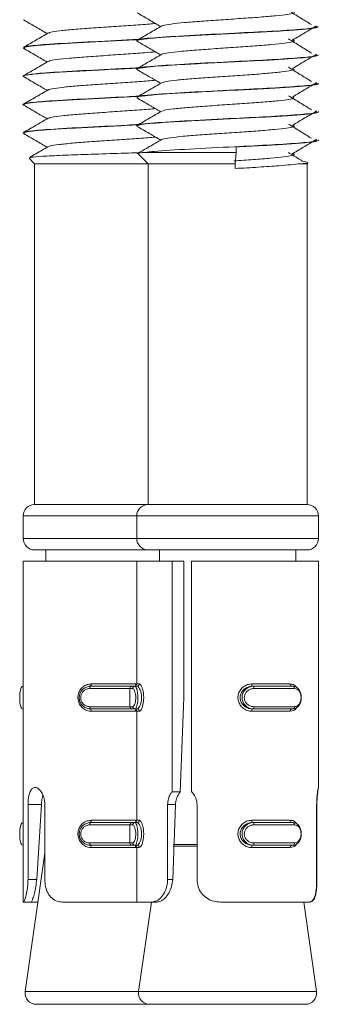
# Model space of a CAD drawing. Header units: millimetres. Extents: x 15 to 1486, y -3131 to -190.
# Tile 46 of 83: x 36 to 49, y -1472 to -1429. Entities that reach past the tile are written whole.
import ezdxf

# ---------------------------------------------------------------- set-up
doc = ezdxf.new("R2010")
doc.units = ezdxf.units.MM

msp = doc.modelspace()

# ---------------------------------------------------------------- linework, layer by layer
at = {"color": 7, "linetype": 'Continuous', "lineweight": 15}
for p, q in [((49.447, -1429.047), (49.447, -1429.037)), ((41.447, -1429.662), (41.447, -1429.671)), ((36.447, -1429.974), (36.447, -1429.984)), ((49.447, -1430.296), (49.447, -1430.287)), ((41.447, -1430.912), (41.447, -1430.922)), ((36.447, -1431.224), (36.447, -1431.234)), ((49.447, -1431.547), (49.447, -1431.537)), ((41.447, -1432.162), (41.447, -1432.172)), ((36.447, -1432.474), (36.447, -1432.484)), ((49.447, -1432.796), (49.447, -1432.787)), ((41.447, -1433.412), (41.447, -1433.421)), ((36.447, -1433.724), (36.447, -1433.734)), ((49.447, -1434.047), (49.447, -1434.037)), ((45.831, -1434.34), (45.831, -1434.58)), ((36.704, -1434.837), (36.947, -1435.08)), ((41.525, -1434.658), (41.947, -1435.08)), ((45.831, -1434.58), (41.786, -1434.58)), ((45.831, -1434.58), (45.783, -1435.08)), ((36.947, -1435.08), (36.947, -1450.08)), ((36.947, -1435.08), (41.947, -1435.08)), ((41.947, -1435.08), (41.947, -1450.08)), ((41.947, -1435.08), (45.783, -1435.08)), ((45.783, -1435.08), (45.783, -1435.291)), ((48.659, -1435.08), (48.947, -1435.08)), ((48.908, -1434.995), (48.72, -1434.978)), ((48.947, -1435.08), (48.983, -1435.045)), ((48.947, -1450.08), (48.947, -1435.08)), ((41.947, -1450.08), (36.947, -1450.08)), ((43.671, -1450.08), (41.947, -1450.08)), ((48.947, -1450.08), (43.671, -1450.08)), ((36.447, -1450.58), (36.447, -1451.58)), ((41.447, -1450.58), (41.447, -1451.58)), ((49.447, -1451.58), (49.447, -1450.58)), ((41.947, -1452.08), (36.947, -1452.08)), ((37.447, -1452.08), (37.447, -1452.58)), ((43.671, -1452.08), (41.947, -1452.08)), ((42.447, -1452.08), (42.447, -1452.58)), ((48.947, -1452.08), (43.671, -1452.08)), ((48.447, -1452.58), (48.447, -1452.08)), ((36.447, -1452.58), (36.447, -1467.58)), ((41.447, -1452.58), (36.447, -1452.58)), ((41.447, -1452.58), (41.447, -1457.98)), ((43.003, -1452.58), (41.447, -1452.58)), ((43.003, -1462.727), (43.003, -1452.58)), ((43.003, -1452.58), (43.516, -1452.58)), ((43.516, -1458.58), (43.516, -1452.58)), ((43.865, -1452.58), (43.865, -1462.727)), ((49.447, -1452.58), (43.865, -1452.58)), ((49.447, -1462.543), (49.447, -1452.58)), ((36.447, -1458.08), (36.433, -1458.08)), ((39.413, -1458.08), (41.247, -1458.08)), ((39.439, -1457.98), (41.39, -1457.98)), ((41.147, -1458.18), (41.147, -1458.98)), ((41.247, -1458.08), (41.369, -1458.08)), ((41.463, -1458.08), (41.369, -1458.08)), ((46.509, -1457.98), (48.207, -1457.98)), ((46.536, -1458.08), (46.582, -1458.08)), ((46.582, -1458.08), (48.322, -1458.08)), ((48.392, -1458.18), (46.607, -1458.18)), ((36.447, -1459.08), (36.433, -1459.08)), ((41.247, -1459.08), (39.413, -1459.08)), ((41.39, -1459.18), (39.439, -1459.18)), ((41.369, -1459.08), (41.247, -1459.08)), ((41.463, -1459.08), (41.369, -1459.08)), ((41.447, -1459.18), (41.447, -1463.98)), ((48.207, -1459.18), (46.509, -1459.18)), ((46.536, -1459.08), (46.582, -1459.08)), ((48.322, -1459.08), (46.582, -1459.08)), ((46.607, -1458.98), (48.392, -1458.98)), ((43.363, -1462.727), (43.003, -1462.727)), ((36.658, -1466.58), (36.658, -1463.286)), ((36.658, -1463.286), (37.249, -1463.286)), ((37.249, -1463.286), (37.039, -1466.58)), ((37.397, -1463.286), (37.397, -1466.58)), ((42.807, -1466.58), (42.807, -1463.286)), ((42.807, -1463.286), (43.152, -1463.286)), ((44.1, -1463.286), (44.1, -1466.58)), ((49.37, -1466.58), (49.37, -1463.286)), ((49.383, -1463.286), (49.383, -1466.58)), ((39.439, -1463.98), (41.39, -1463.98)), ((46.509, -1463.98), (48.207, -1463.98)), ((36.447, -1464.08), (36.433, -1464.08)), ((39.413, -1464.08), (41.247, -1464.08)), ((41.147, -1464.18), (41.147, -1464.98)), ((41.247, -1464.08), (41.369, -1464.08)), ((41.463, -1464.08), (41.369, -1464.08)), ((46.536, -1464.08), (46.582, -1464.08)), ((46.582, -1464.08), (48.322, -1464.08)), ((48.392, -1464.18), (46.607, -1464.18)), ((36.447, -1465.08), (36.433, -1465.08)), ((41.247, -1465.08), (39.413, -1465.08)), ((41.39, -1465.18), (39.439, -1465.18)), ((41.369, -1465.08), (41.247, -1465.08)), ((41.463, -1465.08), (41.369, -1465.08)), ((41.447, -1465.18), (41.447, -1467.58)), ((48.207, -1465.18), (46.509, -1465.18)), ((46.536, -1465.08), (46.582, -1465.08)), ((48.322, -1465.08), (46.582, -1465.08)), ((46.607, -1464.98), (48.392, -1464.98)), ((37.397, -1465.429), (36.529, -1471.51)), ((36.658, -1466.58), (37.039, -1466.58)), ((42.807, -1466.58), (43.029, -1466.58)), ((36.455, -1467.58), (36.447, -1467.58)), ((36.455, -1467.58), (36.805, -1467.58)), ((37.09, -1467.58), (36.805, -1467.58)), ((41.447, -1467.58), (38.179, -1467.58)), ((42.114, -1467.58), (41.447, -1467.58)), ((42.09, -1467.58), (41.529, -1471.51)), ((42.114, -1467.58), (42.318, -1467.58)), ((49.029, -1467.58), (45.13, -1467.58)), ((49.366, -1471.51), (48.804, -1467.58)), ((42.024, -1472.08), (37.024, -1472.08)), ((43.71, -1472.08), (42.024, -1472.08)), ((48.871, -1472.08), (43.71, -1472.08))]:
    msp.add_line(p, q, dxfattribs=at)
at = {"color": 8, "linetype": 'Continuous', "lineweight": 15}
for p, q in [((41.447, -1450.58), (36.447, -1450.58)), ((43.418, -1450.58), (41.447, -1450.58)), ((49.447, -1450.58), (43.418, -1450.58)), ((36.447, -1451.58), (41.447, -1451.58)), ((41.447, -1451.58), (43.418, -1451.58)), ((43.418, -1451.58), (49.447, -1451.58)), ((41.147, -1458.18), (39.386, -1458.18)), ((41.272, -1458.18), (41.147, -1458.18)), ((41.39, -1457.98), (41.447, -1457.985)), ((41.447, -1457.98), (41.56, -1457.98)), ((39.386, -1458.98), (41.147, -1458.98)), ((41.147, -1458.98), (41.272, -1458.98)), ((41.445, -1459.171), (41.39, -1459.18)), ((41.56, -1459.18), (41.447, -1459.18)), ((49.383, -1463.286), (49.37, -1463.286)), ((41.39, -1463.98), (41.447, -1463.985)), ((41.447, -1463.98), (41.56, -1463.98)), ((41.147, -1464.18), (39.386, -1464.18)), ((41.272, -1464.18), (41.147, -1464.18)), ((39.386, -1464.98), (41.147, -1464.98)), ((41.147, -1464.98), (41.272, -1464.98)), ((41.445, -1465.171), (41.39, -1465.18)), ((41.56, -1465.18), (41.447, -1465.18)), ((43.044, -1465.045), (43.925, -1465.045)), ((44.1, -1465.116), (43.056, -1465.116)), ((43.925, -1465.045), (44.1, -1465.045)), ((49.383, -1466.58), (49.37, -1466.58)), ((36.529, -1471.51), (41.529, -1471.51)), ((41.529, -1471.51), (49.366, -1471.51))]:
    msp.add_line(p, q, dxfattribs=at)
at = {"color": 7, "linetype": 'Continuous', "lineweight": 15, "flags": 128}
for points in [[(43.516, -1458.58), (43.502, -1458.957), (43.363, -1462.727)], [(43.152, -1463.286), (43.136, -1463.708), (43.029, -1466.58)]]:
    msp.add_lwpolyline(points, dxfattribs=at)
at = {"color": 7, "linetype": 'Continuous', "lineweight": 15}
for centre, radius, start, end in [((36.947, -1450.58), 0.5, 90, 180), ((41.947, -1450.58), 0.5, 90, 180), ((48.947, -1450.58), 0.5, 0, 90), ((36.947, -1451.58), 0.5, 180, 270), ((41.947, -1451.58), 0.5, 180, 270), ((48.947, -1451.58), 0.5, 270, 0), ((39.5, -1458.157), 0.117, 138.858, 191.4959), ((39.321, -1458.004), 0.12, 320.4782, 11.2163), ((41.247, -1458.18), 0.1, 90, 180), ((41.371, -1458.179), 0.0985, 90.9248, 180.8958), ((41.347, -1457.98), 0.1, 270, 0), ((41.461, -1457.982), 0.0986, 270.8298, 0.8064), ((46.623, -1458.004), 0.116, 168.4868, 221.2473), ((46.489, -1458.157), 0.12, 348.7643, 39.6301), ((48.295, -1457.993), 0.089, 171.5323, 257.6774), ((48.304, -1458.168), 0.0891, 351.7579, 78.1701), ((39.5, -1459.004), 0.117, 168.5041, 221.142), ((39.321, -1459.157), 0.12, 348.7837, 39.5218), ((41.247, -1458.98), 0.1, 180, 270), ((41.371, -1458.982), 0.0985, 179.1042, 269.0752), ((41.347, -1459.18), 0.1, 0, 90), ((41.461, -1459.179), 0.0986, 359.1936, 89.1702), ((46.623, -1459.157), 0.116, 138.7527, 191.5132), ((46.489, -1459.004), 0.12, 320.3699, 11.2357), ((48.295, -1459.167), 0.089, 102.3226, 188.4677), ((48.304, -1458.993), 0.0891, 281.8299, 8.2421), ((39.321, -1464.004), 0.12, 320.4782, 11.2163), ((41.347, -1463.98), 0.1, 270, 0), ((41.461, -1463.982), 0.0986, 270.8298, 0.8064), ((46.623, -1464.004), 0.116, 168.4868, 221.2473), ((48.295, -1463.993), 0.089, 171.5323, 257.6774), ((39.5, -1464.157), 0.117, 138.858, 191.4959), ((41.247, -1464.18), 0.1, 90, 180), ((41.371, -1464.179), 0.0985, 90.9248, 180.8958), ((46.489, -1464.157), 0.12, 348.7643, 39.6301), ((48.304, -1464.168), 0.0891, 351.7579, 78.1701), ((39.5, -1465.004), 0.117, 168.5041, 221.142), ((39.321, -1465.157), 0.12, 348.7837, 39.5218), ((41.247, -1464.98), 0.1, 180, 270), ((41.371, -1464.982), 0.0985, 179.1042, 269.0752), ((41.347, -1465.18), 0.1, 0, 90), ((41.461, -1465.179), 0.0986, 359.1936, 89.1702), ((46.623, -1465.157), 0.116, 138.7527, 191.5132), ((46.489, -1465.004), 0.12, 320.3699, 11.2357), ((48.295, -1465.167), 0.089, 102.3226, 188.4677), ((48.304, -1464.993), 0.0891, 281.8299, 8.2421), ((37.024, -1471.58), 0.5, 171.8699, 270), ((42.024, -1471.58), 0.5, 171.8699, 270), ((48.871, -1471.58), 0.5, 270, 8.1301)]:
    msp.add_arc(centre, radius, start, end, dxfattribs=at)
at = {"color": 8, "linetype": 'Continuous', "lineweight": 15}
for centre, start, end in [((41.644, -1457.99), 177.7462, 197.0395), ((41.644, -1459.17), 162.9605, 182.2538), ((41.644, -1463.99), 177.7462, 197.0395), ((41.644, -1465.17), 162.9605, 182.2538)]:
    msp.add_arc(centre, 0.254, start, end, dxfattribs=at)
at = {"color": 7, "linetype": 'Continuous', "lineweight": 15}
for points, knots in [([(41.458, -1428.436), (41.638, -1428.541), (41.985, -1428.742), (42.333, -1428.944), (42.501, -1429.042)], [0, 0, 0, 0, 0.517951, 1, 1, 1, 1]), ([(48.31, -1428.38), (48.321, -1428.382), (48.423, -1428.404), (48.367, -1428.448), (48.115, -1428.51), (47.595, -1428.567), (46.887, -1428.631), (46.044, -1428.688), (45.148, -1428.749), (44.281, -1428.812), (43.514, -1428.868), (42.941, -1428.932), (42.615, -1428.979), (42.586, -1429.008), (42.578, -1429.016)], [0, 0, 0, 0, 0.011188, 0.106625, 0.201821, 0.295666, 0.391542, 0.485539, 0.580543, 0.676113, 0.769744, 0.865517, 0.960048, 1, 1, 1, 1]), ([(49.139, -1428.959), (48.97, -1428.855), (48.634, -1428.648), (48.3, -1428.44), (48.133, -1428.337)], [0, 0, 0, 0, 0.500051, 1, 1, 1, 1]), ([(36.458, -1428.749), (36.638, -1428.853), (36.985, -1429.055), (37.333, -1429.257), (37.501, -1429.354)], [0, 0, 0, 0, 0.517951, 1, 1, 1, 1]), ([(42.268, -1428.907), (42.182, -1428.915), (41.88, -1428.943), (41.197, -1428.991), (40.313, -1429.05), (39.433, -1429.113), (38.643, -1429.17), (38.029, -1429.232), (37.65, -1429.285), (37.596, -1429.317), (37.576, -1429.329)], [0, 0, 0, 0, 0.05711, 0.199413, 0.341568, 0.485781, 0.626757, 0.770551, 0.913684, 1, 1, 1, 1]), ([(49.324, -1429.037), (49.355, -1429.051), (49.45, -1429.093), (48.736, -1429.162), (47.455, -1429.251), (45.664, -1429.337), (43.687, -1429.437), (42.164, -1429.535), (41.41, -1429.603), (41.498, -1429.639), (41.505, -1429.642)], [0, 0, 0, 0, 0.067653, 0.208314, 0.350878, 0.491212, 0.658646, 0.824406, 0.986187, 1, 1, 1, 1]), ([(41.473, -1429.686), (41.463, -1429.682), (41.434, -1429.671), (41.475, -1429.64), (41.601, -1429.614), (41.797, -1429.589), (41.964, -1429.569), (42.364, -1429.532), (43.125, -1429.48), (44.175, -1429.425), (45.324, -1429.364), (46.501, -1429.307), (47.481, -1429.256), (48.079, -1429.217), (48.345, -1429.198), (48.419, -1429.192), (48.695, -1429.171), (48.99, -1429.147), (49.274, -1429.108), (49.437, -1429.079), (49.414, -1429.056), (49.405, -1429.047)], [0, 0, 0, 0, 0.0190554, 0.051708, 0.1409215, 0.1512983, 0.1699897, 0.2322255, 0.3229576, 0.4102051, 0.5037011, 0.5918161, 0.6837672, 0.7496508, 0.767523, 0.7726781, 0.7753119, 0.8645978, 0.8957837, 0.9557203, 1, 1, 1, 1]), ([(42.547, -1429.015), (42.367, -1429.119), (42.007, -1429.328), (41.647, -1429.537), (41.467, -1429.642)], [0, 0, 0, 0, 0.4996634, 1, 1, 1, 1]), ([(48.323, -1429.63), (48.498, -1429.526), (48.847, -1429.318), (49.195, -1429.111), (49.369, -1429.007)], [0, 0, 0, 0, 0.499951, 1, 1, 1, 1]), ([(41.535, -1429.605), (41.363, -1429.614), (40.589, -1429.656), (38.989, -1429.735), (37.644, -1429.81), (36.801, -1429.887), (36.384, -1429.932), (36.492, -1429.967), (36.512, -1429.974)], [0, 0, 0, 0, 0.076959, 0.345099, 0.609722, 0.717621, 0.947699, 1, 1, 1, 1]), ([(36.463, -1429.999), (36.464, -1429.98), (36.466, -1429.942), (36.888, -1429.887), (37.587, -1429.826), (38.535, -1429.77), (39.51, -1429.719), (40.286, -1429.68), (40.926, -1429.647), (41.297, -1429.629), (41.533, -1429.617)], [0, 0, 0, 0, 0.146286, 0.2962699, 0.4493154, 0.599363, 0.750776, 0.8492528, 0.9039211, 1, 1, 1, 1]), ([(37.547, -1429.327), (37.367, -1429.432), (37.007, -1429.641), (36.647, -1429.85), (36.467, -1429.954)], [0, 0, 0, 0, 0.4996634, 1, 1, 1, 1]), ([(41.458, -1429.686), (41.638, -1429.791), (41.985, -1429.992), (42.333, -1430.194), (42.501, -1430.292)], [0, 0, 0, 0, 0.517951, 1, 1, 1, 1]), ([(48.292, -1429.63), (48.321, -1429.637), (48.425, -1429.665), (48.325, -1429.716), (47.996, -1429.775), (47.42, -1429.834), (46.669, -1429.897), (45.803, -1429.954), (44.907, -1430.016), (44.06, -1430.077), (43.333, -1430.135), (42.826, -1430.199), (42.566, -1430.239), (42.564, -1430.262), (42.563, -1430.265)], [0, 0, 0, 0, 0.03747, 0.133278, 0.227655, 0.322236, 0.41799, 0.51161, 0.607203, 0.70216, 0.796191, 0.892061, 0.985875, 1, 1, 1, 1]), ([(49.139, -1430.209), (48.97, -1430.105), (48.634, -1429.898), (48.3, -1429.69), (48.133, -1429.587)], [0, 0, 0, 0, 0.500051, 1, 1, 1, 1]), ([(36.458, -1429.999), (36.638, -1430.103), (36.985, -1430.305), (37.333, -1430.507), (37.501, -1430.604)], [0, 0, 0, 0, 0.517951, 1, 1, 1, 1]), ([(42.268, -1430.157), (42.114, -1430.171), (41.733, -1430.205), (40.961, -1430.256), (40.069, -1430.317), (39.207, -1430.379), (38.453, -1430.436), (37.901, -1430.5), (37.598, -1430.545), (37.58, -1430.572), (37.576, -1430.578)], [0, 0, 0, 0, 0.0958157, 0.2372579, 0.3808363, 0.5246722, 0.6659482, 0.8104437, 0.9525254, 1, 1, 1, 1]), ([(37.547, -1430.577), (37.367, -1430.682), (37.007, -1430.891), (36.647, -1431.1), (36.467, -1431.204)], [0, 0, 0, 0, 0.499663, 1, 1, 1, 1]), ([(41.482, -1430.936), (41.47, -1430.933), (41.385, -1430.91), (41.553, -1430.869), (41.955, -1430.818), (42.419, -1430.779), (42.689, -1430.76), (42.772, -1430.755), (43.061, -1430.735), (43.72, -1430.698), (44.843, -1430.639), (46.047, -1430.579), (46.798, -1430.542), (47.149, -1430.523), (47.157, -1430.522), (47.182, -1430.521), (47.272, -1430.516), (47.61, -1430.497), (48.224, -1430.458), (48.903, -1430.406), (49.371, -1430.352), (49.411, -1430.314), (49.429, -1430.296)], [0, 0, 0, 0, 0.015649, 0.105546, 0.195719, 0.261196, 0.279177, 0.284464, 0.287282, 0.369586, 0.467499, 0.557624, 0.647742, 0.647987, 0.648402, 0.649738, 0.654439, 0.671948, 0.739284, 0.829496, 0.919356, 1, 1, 1, 1]), ([(49.324, -1430.287), (49.355, -1430.301), (49.45, -1430.343), (48.736, -1430.412), (47.455, -1430.501), (45.664, -1430.587), (43.687, -1430.687), (42.164, -1430.785), (41.41, -1430.853), (41.498, -1430.889), (41.505, -1430.892)], [0, 0, 0, 0, 0.067653, 0.208314, 0.350878, 0.491212, 0.658646, 0.824406, 0.986187, 1, 1, 1, 1]), ([(42.547, -1430.265), (42.367, -1430.369), (42.007, -1430.578), (41.647, -1430.787), (41.467, -1430.892)], [0, 0, 0, 0, 0.499663, 1, 1, 1, 1]), ([(48.323, -1430.88), (48.498, -1430.776), (48.847, -1430.568), (49.195, -1430.361), (49.369, -1430.257)], [0, 0, 0, 0, 0.499951, 1, 1, 1, 1]), ([(36.473, -1431.249), (36.463, -1431.245), (36.434, -1431.233), (36.476, -1431.203), (36.602, -1431.176), (36.798, -1431.151), (36.966, -1431.132), (37.367, -1431.094), (38.052, -1431.047), (38.7, -1431.012), (39.044, -1430.994), (39.151, -1430.988), (39.556, -1430.967), (40.351, -1430.926), (41.118, -1430.888), (41.498, -1430.869)], [0, 0, 0, 0, 0.032383, 0.087638, 0.23778, 0.25514, 0.286564, 0.391454, 0.544139, 0.650296, 0.680323, 0.689553, 0.694927, 0.848736, 1, 1, 1, 1]), ([(41.535, -1430.855), (41.363, -1430.864), (40.59, -1430.906), (38.983, -1430.985), (37.659, -1431.06), (36.773, -1431.137), (36.592, -1431.177), (36.468, -1431.204)], [0, 0, 0, 0, 0.081287, 0.364504, 0.644007, 0.757973, 1, 1, 1, 1]), ([(41.458, -1430.936), (41.638, -1431.041), (41.985, -1431.242), (42.333, -1431.444), (42.501, -1431.542)], [0, 0, 0, 0, 0.517951, 1, 1, 1, 1]), ([(48.293, -1430.879), (48.33, -1430.893), (48.423, -1430.926), (48.261, -1430.983), (47.861, -1431.04), (47.231, -1431.101), (46.441, -1431.163), (45.559, -1431.22), (44.67, -1431.284), (43.847, -1431.342), (43.177, -1431.402), (42.708, -1431.463), (42.604, -1431.499), (42.556, -1431.516)], [0, 0, 0, 0, 0.063869, 0.159484, 0.252993, 0.348086, 0.443152, 0.536679, 0.632299, 0.726175, 0.820799, 0.916201, 1, 1, 1, 1]), ([(49.139, -1431.459), (48.97, -1431.355), (48.634, -1431.148), (48.3, -1430.94), (48.133, -1430.837)], [0, 0, 0, 0, 0.500051, 1, 1, 1, 1]), ([(36.458, -1431.249), (36.638, -1431.353), (36.985, -1431.555), (37.333, -1431.757), (37.501, -1431.854)], [0, 0, 0, 0, 0.517951, 1, 1, 1, 1]), ([(42.27, -1431.408), (42.045, -1431.427), (41.579, -1431.466), (40.72, -1431.522), (39.829, -1431.585), (38.99, -1431.645), (38.277, -1431.703), (37.793, -1431.767), (37.551, -1431.805), (37.554, -1431.826), (37.554, -1431.828)], [0, 0, 0, 0, 0.132798, 0.274376, 0.41914, 0.562346, 0.704929, 0.849866, 0.991564, 1, 1, 1, 1]), ([(37.547, -1431.827), (37.367, -1431.932), (37.007, -1432.141), (36.647, -1432.35), (36.467, -1432.454)], [0, 0, 0, 0, 0.499663, 1, 1, 1, 1]), ([(49.324, -1431.537), (49.355, -1431.551), (49.45, -1431.593), (48.736, -1431.662), (47.455, -1431.751), (45.664, -1431.837), (43.687, -1431.937), (42.164, -1432.035), (41.41, -1432.103), (41.498, -1432.139), (41.505, -1432.142)], [0, 0, 0, 0, 0.0676531, 0.2083139, 0.3508776, 0.4912123, 0.6586457, 0.8244064, 0.9861869, 1, 1, 1, 1]), ([(41.488, -1432.186), (41.472, -1432.171), (41.445, -1432.146), (41.61, -1432.114), (41.751, -1432.094), (41.85, -1432.083), (41.9, -1432.077), (42.081, -1432.058), (42.521, -1432.02), (43.264, -1431.973), (44.329, -1431.916), (45.514, -1431.855), (46.766, -1431.795), (47.799, -1431.737), (48.664, -1431.676), (49.218, -1431.622), (49.467, -1431.576), (49.423, -1431.552), (49.413, -1431.547)], [0, 0, 0, 0, 0.070207, 0.114729, 0.159758, 0.162947, 0.168501, 0.186698, 0.251348, 0.342413, 0.408653, 0.525024, 0.615585, 0.703025, 0.793772, 0.88956, 0.97466, 1, 1, 1, 1]), ([(42.547, -1431.515), (42.367, -1431.619), (42.007, -1431.828), (41.647, -1432.037), (41.467, -1432.142)], [0, 0, 0, 0, 0.499663, 1, 1, 1, 1]), ([(48.323, -1432.13), (48.498, -1432.026), (48.847, -1431.818), (49.195, -1431.611), (49.369, -1431.507)], [0, 0, 0, 0, 0.4999506, 1, 1, 1, 1]), ([(36.483, -1432.499), (36.47, -1432.495), (36.385, -1432.472), (36.554, -1432.432), (36.957, -1432.38), (37.42, -1432.342), (37.69, -1432.323), (37.774, -1432.317), (38.086, -1432.296), (38.536, -1432.271), (39.252, -1432.233), (40.013, -1432.193), (40.839, -1432.152), (41.374, -1432.125), (41.533, -1432.118)], [0, 0, 0, 0, 0.026823, 0.177308, 0.328298, 0.437245, 0.467516, 0.476578, 0.481592, 0.631092, 0.683015, 0.783707, 0.935971, 1, 1, 1, 1]), ([(41.535, -1432.105), (41.363, -1432.114), (40.589, -1432.156), (38.989, -1432.235), (37.644, -1432.31), (36.801, -1432.387), (36.384, -1432.432), (36.492, -1432.467), (36.512, -1432.474)], [0, 0, 0, 0, 0.076959, 0.345099, 0.609722, 0.717621, 0.947699, 1, 1, 1, 1]), ([(41.458, -1432.186), (41.638, -1432.291), (41.985, -1432.492), (42.333, -1432.694), (42.501, -1432.792)], [0, 0, 0, 0, 0.517951, 1, 1, 1, 1]), ([(48.314, -1432.129), (48.347, -1432.148), (48.414, -1432.187), (48.177, -1432.249), (47.709, -1432.306), (47.031, -1432.369), (46.208, -1432.428), (45.314, -1432.487), (44.437, -1432.55), (43.646, -1432.607), (43.031, -1432.67), (42.651, -1432.723), (42.596, -1432.754), (42.576, -1432.766)], [0, 0, 0, 0, 0.090593, 0.18593, 0.279324, 0.374854, 0.46916, 0.563343, 0.658905, 0.752323, 0.847598, 0.942451, 1, 1, 1, 1]), ([(49.139, -1432.709), (48.97, -1432.605), (48.634, -1432.398), (48.3, -1432.19), (48.133, -1432.087)], [0, 0, 0, 0, 0.500051, 1, 1, 1, 1]), ([(36.458, -1432.499), (36.638, -1432.603), (36.985, -1432.805), (37.333, -1433.007), (37.501, -1433.104)], [0, 0, 0, 0, 0.517951, 1, 1, 1, 1]), ([(42.269, -1432.657), (42.227, -1432.661), (41.977, -1432.686), (41.355, -1432.731), (40.481, -1432.788), (39.592, -1432.852), (38.78, -1432.909), (38.127, -1432.971), (37.688, -1433.028), (37.603, -1433.063), (37.565, -1433.079)], [0, 0, 0, 0, 0.0291361, 0.1723311, 0.3137684, 0.4581501, 0.5995611, 0.7427893, 0.8865969, 1, 1, 1, 1]), ([(49.324, -1432.787), (49.355, -1432.801), (49.45, -1432.843), (48.736, -1432.912), (47.455, -1433.001), (45.664, -1433.087), (43.687, -1433.187), (42.164, -1433.285), (41.41, -1433.353), (41.498, -1433.389), (41.505, -1433.392)], [0, 0, 0, 0, 0.067653, 0.208314, 0.350878, 0.491212, 0.658646, 0.824406, 0.986187, 1, 1, 1, 1]), ([(42.547, -1432.765), (42.367, -1432.869), (42.007, -1433.078), (41.647, -1433.287), (41.467, -1433.392)], [0, 0, 0, 0, 0.499663, 1, 1, 1, 1]), ([(48.323, -1433.38), (48.498, -1433.276), (48.847, -1433.068), (49.195, -1432.861), (49.369, -1432.757)], [0, 0, 0, 0, 0.499951, 1, 1, 1, 1]), ([(37.547, -1433.077), (37.367, -1433.182), (37.007, -1433.391), (36.647, -1433.6), (36.467, -1433.704)], [0, 0, 0, 0, 0.499663, 1, 1, 1, 1]), ([(41.466, -1433.421), (41.458, -1433.419), (41.447, -1433.416), (41.452, -1433.412), (41.458, -1433.406), (41.492, -1433.388), (41.655, -1433.353), (42.158, -1433.297), (42.987, -1433.238), (43.796, -1433.195), (44.489, -1433.158), (45.259, -1433.118), (46.292, -1433.067), (47.395, -1433.011), (48.331, -1432.951), (49.031, -1432.895), (49.369, -1432.844), (49.458, -1432.811), (49.446, -1432.797), (49.445, -1432.796)], [0, 0, 0, 0, 0.0117701, 0.0147235, 0.0201128, 0.0381966, 0.1034854, 0.19634, 0.299896, 0.3808777, 0.4146864, 0.4745002, 0.5670968, 0.6588143, 0.7523851, 0.8441039, 0.9366989, 0.9965379, 1, 1, 1, 1]), ([(41.535, -1433.355), (41.363, -1433.364), (40.589, -1433.406), (38.989, -1433.485), (37.644, -1433.56), (36.801, -1433.637), (36.384, -1433.682), (36.492, -1433.717), (36.512, -1433.724)], [0, 0, 0, 0, 0.076959, 0.345099, 0.609722, 0.717621, 0.947699, 1, 1, 1, 1]), ([(36.487, -1433.749), (36.473, -1433.734), (36.439, -1433.699), (36.666, -1433.666), (36.831, -1433.647), (36.835, -1433.647), (36.846, -1433.646), (36.89, -1433.641), (37.07, -1433.621), (37.512, -1433.583), (38.34, -1433.53), (39.422, -1433.474), (40.218, -1433.433), (40.643, -1433.412), (40.753, -1433.406), (41.058, -1433.391), (41.332, -1433.378), (41.533, -1433.367)], [0, 0, 0, 0, 0.1167451, 0.267635, 0.2679931, 0.2686376, 0.2707859, 0.2785192, 0.3077295, 0.4209248, 0.5719383, 0.7224419, 0.8755034, 0.8803357, 0.8891533, 0.918741, 1, 1, 1, 1]), ([(41.458, -1433.436), (41.638, -1433.541), (41.985, -1433.742), (42.333, -1433.944), (42.501, -1434.042)], [0, 0, 0, 0, 0.517951, 1, 1, 1, 1]), ([(48.302, -1433.38), (48.32, -1433.384), (48.424, -1433.407), (48.356, -1433.454), (48.079, -1433.514), (47.541, -1433.572), (46.82, -1433.636), (45.969, -1433.693), (45.072, -1433.755), (44.21, -1433.817), (43.456, -1433.874), (42.903, -1433.937), (42.599, -1433.982), (42.58, -1434.009), (42.576, -1434.016)], [0, 0, 0, 0, 0.019439, 0.11503, 0.210001, 0.304026, 0.399901, 0.493725, 0.588951, 0.684364, 0.778067, 0.873907, 0.96816, 1, 1, 1, 1]), ([(49.139, -1433.959), (48.97, -1433.855), (48.634, -1433.648), (48.3, -1433.44), (48.133, -1433.337)], [0, 0, 0, 0, 0.500051, 1, 1, 1, 1]), ([(36.458, -1433.749), (36.638, -1433.853), (36.985, -1434.055), (37.333, -1434.257), (37.501, -1434.354)], [0, 0, 0, 0, 0.517951, 1, 1, 1, 1]), ([(42.268, -1433.906), (42.161, -1433.916), (41.834, -1433.947), (41.124, -1433.996), (40.236, -1434.055), (39.361, -1434.118), (38.582, -1434.175), (37.987, -1434.238), (37.633, -1434.288), (37.592, -1434.318), (37.578, -1434.329)], [0, 0, 0, 0, 0.069547, 0.211467, 0.354087, 0.498202, 0.639158, 0.783194, 0.926, 1, 1, 1, 1]), ([(42.547, -1434.015), (42.367, -1434.119), (42.007, -1434.328), (41.647, -1434.537), (41.467, -1434.642)], [0, 0, 0, 0, 0.499663, 1, 1, 1, 1]), ([(49.324, -1434.037), (49.355, -1434.051), (49.45, -1434.093), (48.735, -1434.162), (47.456, -1434.251), (45.658, -1434.337), (43.713, -1434.437), (42.365, -1434.517), (41.921, -1434.566), (41.786, -1434.58)], [0, 0, 0, 0, 0.075409, 0.232195, 0.391102, 0.547525, 0.734152, 0.918916, 1, 1, 1, 1]), ([(45.831, -1434.34), (46.21, -1434.321), (46.632, -1434.301), (47.097, -1434.276), (47.449, -1434.256), (48.069, -1434.219), (48.705, -1434.172), (49.059, -1434.137), (49.2, -1434.118), (49.362, -1434.093), (49.495, -1434.069), (49.44, -1434.048), (49.436, -1434.047)], [0, 0, 0, 0, 0.194474, 0.216689, 0.257307, 0.393553, 0.591286, 0.726339, 0.765859, 0.786642, 0.985804, 1, 1, 1, 1]), ([(48.323, -1434.63), (48.498, -1434.526), (48.847, -1434.318), (49.195, -1434.111), (49.369, -1434.007)], [0, 0, 0, 0, 0.499951, 1, 1, 1, 1]), ([(37.547, -1434.327), (37.367, -1434.432), (37.096, -1434.589), (36.825, -1434.747), (36.733, -1434.8)], [0, 0, 0, 0, 0.6633, 1, 1, 1, 1]), ([(36.743, -1434.817), (36.775, -1434.806), (36.849, -1434.782), (37.447, -1434.742), (38.395, -1434.701), (39.605, -1434.659), (40.711, -1434.623), (41.338, -1434.603), (41.54, -1434.597)], [0, 0, 0, 0, 0.140817, 0.328487, 0.519676, 0.710732, 0.906657, 1, 1, 1, 1]), ([(41.55, -1434.632), (41.53, -1434.627), (41.462, -1434.609), (41.652, -1434.592), (41.786, -1434.58)], [0, 0, 0, 0, 0.293709, 1, 1, 1, 1]), ([(48.29, -1434.63), (48.323, -1434.639), (48.425, -1434.668), (48.307, -1434.721), (47.955, -1434.779), (47.361, -1434.84), (46.599, -1434.902), (46.016, -1434.941), (45.728, -1434.96)], [0, 0, 0, 0, 0.088121, 0.272499, 0.453537, 0.635978, 0.819949, 1, 1, 1, 1]), ([(48.731, -1434.958), (48.699, -1434.938), (48.499, -1434.814), (48.3, -1434.69), (48.133, -1434.587)], [0, 0, 0, 0, 0.1614979, 1, 1, 1, 1]), ([(48.659, -1435.08), (48.379, -1435.11), (47.913, -1435.16), (46.821, -1435.233), (46.127, -1435.272), (45.783, -1435.291)], [0, 0, 0, 0, 0.43122, 0.718664, 1, 1, 1, 1]), ([(48.659, -1435.08), (48.821, -1435.066), (49.017, -1435.048), (48.974, -1435.031), (48.966, -1435.028)], [0, 0, 0, 0, 0.827356, 1, 1, 1, 1]), ([(36.433, -1458.08), (36.433, -1458.08), (36.414, -1458.08), (36.378, -1458.101), (36.334, -1458.19), (36.305, -1458.326), (36.291, -1458.489), (36.29, -1458.656), (36.302, -1458.81), (36.326, -1458.941), (36.364, -1459.038), (36.402, -1459.076), (36.427, -1459.08), (36.433, -1459.08), (36.433, -1459.08)], [0, 0, 0, 0, 0.000038, 0.112216, 0.224487, 0.337099, 0.445586, 0.547542, 0.646168, 0.746789, 0.852426, 0.963251, 0.999962, 1, 1, 1, 1]), ([(39.439, -1459.18), (39.408, -1459.179), (39.31, -1459.174), (39.154, -1459.117), (39.002, -1458.995), (38.899, -1458.835), (38.849, -1458.65), (38.858, -1458.449), (38.934, -1458.254), (39.073, -1458.098), (39.248, -1457.998), (39.378, -1457.986), (39.439, -1457.98)], [0, 0, 0, 0, 0.0499665, 0.1607203, 0.2659698, 0.3652588, 0.4629719, 0.5656697, 0.6760217, 0.789422, 0.9004673, 1, 1, 1, 1]), ([(39.413, -1459.08), (39.413, -1459.08), (39.355, -1459.08), (39.238, -1459.06), (39.085, -1458.971), (38.971, -1458.835), (38.912, -1458.672), (38.911, -1458.505), (38.96, -1458.351), (39.055, -1458.22), (39.19, -1458.122), (39.317, -1458.085), (39.394, -1458.08), (39.413, -1458.08), (39.413, -1458.08)], [0, 0, 0, 0, 0.000038, 0.112216, 0.224487, 0.337099, 0.445586, 0.547542, 0.646168, 0.746789, 0.852426, 0.963251, 0.999962, 1, 1, 1, 1]), ([(39.386, -1458.18), (39.371, -1458.181), (39.308, -1458.183), (39.204, -1458.214), (39.093, -1458.291), (39.015, -1458.396), (38.975, -1458.519), (38.976, -1458.654), (39.025, -1458.785), (39.118, -1458.893), (39.243, -1458.966), (39.338, -1458.976), (39.386, -1458.98)], [0, 0, 0, 0, 0.037283, 0.149825, 0.256283, 0.356425, 0.453447, 0.553209, 0.659995, 0.772418, 0.885916, 1, 1, 1, 1]), ([(41.272, -1458.98), (41.276, -1458.98), (41.293, -1458.978), (41.323, -1458.947), (41.36, -1458.87), (41.387, -1458.765), (41.403, -1458.641), (41.402, -1458.507), (41.384, -1458.376), (41.351, -1458.268), (41.311, -1458.195), (41.285, -1458.185), (41.272, -1458.18)], [0, 0, 0, 0, 0.037283, 0.149825, 0.256283, 0.356425, 0.453447, 0.553209, 0.659995, 0.772418, 0.885916, 1, 1, 1, 1]), ([(41.369, -1458.08), (41.369, -1458.08), (41.381, -1458.08), (41.407, -1458.101), (41.446, -1458.19), (41.477, -1458.326), (41.495, -1458.489), (41.495, -1458.656), (41.481, -1458.81), (41.454, -1458.941), (41.419, -1459.038), (41.389, -1459.076), (41.373, -1459.08), (41.369, -1459.08), (41.369, -1459.08)], [0, 0, 0, 0, 0.000038, 0.112216, 0.224487, 0.337099, 0.445586, 0.547542, 0.646168, 0.746789, 0.852426, 0.963251, 0.999962, 1, 1, 1, 1]), ([(41.463, -1459.08), (41.463, -1459.08), (41.478, -1459.08), (41.514, -1459.063), (41.572, -1458.984), (41.626, -1458.853), (41.658, -1458.691), (41.662, -1458.522), (41.64, -1458.367), (41.599, -1458.234), (41.544, -1458.133), (41.496, -1458.087), (41.47, -1458.08), (41.463, -1458.08), (41.463, -1458.08)], [0, 0, 0, 0, 0.000037, 0.101131, 0.213606, 0.327132, 0.435873, 0.536191, 0.632077, 0.730792, 0.836856, 0.949309, 0.999963, 1, 1, 1, 1]), ([(41.56, -1457.98), (41.568, -1457.982), (41.592, -1457.987), (41.639, -1458.044), (41.692, -1458.166), (41.733, -1458.326), (41.754, -1458.511), (41.75, -1458.712), (41.719, -1458.906), (41.667, -1459.063), (41.609, -1459.162), (41.576, -1459.175), (41.56, -1459.18)], [0, 0, 0, 0, 0.049967, 0.16072, 0.26597, 0.365259, 0.462972, 0.56567, 0.676022, 0.789422, 0.900467, 1, 1, 1, 1]), ([(46.509, -1459.18), (46.478, -1459.179), (46.38, -1459.174), (46.221, -1459.117), (46.061, -1458.995), (45.951, -1458.835), (45.896, -1458.65), (45.906, -1458.449), (45.988, -1458.254), (46.136, -1458.098), (46.318, -1457.998), (46.448, -1457.986), (46.509, -1457.98)], [0, 0, 0, 0, 0.049967, 0.16072, 0.26597, 0.365259, 0.462972, 0.56567, 0.676022, 0.789422, 0.900467, 1, 1, 1, 1]), ([(46.536, -1458.08), (46.536, -1458.08), (46.482, -1458.08), (46.368, -1458.098), (46.208, -1458.177), (46.078, -1458.308), (46.004, -1458.47), (45.995, -1458.639), (46.045, -1458.793), (46.143, -1458.926), (46.283, -1459.028), (46.423, -1459.074), (46.509, -1459.08), (46.536, -1459.08), (46.536, -1459.08)], [0, 0, 0, 0, 0.000037, 0.101131, 0.213606, 0.327132, 0.435873, 0.536191, 0.632077, 0.730792, 0.836856, 0.949309, 0.999963, 1, 1, 1, 1]), ([(46.582, -1459.08), (46.582, -1459.08), (46.525, -1459.08), (46.41, -1459.06), (46.257, -1458.971), (46.142, -1458.835), (46.081, -1458.672), (46.08, -1458.505), (46.13, -1458.351), (46.226, -1458.22), (46.362, -1458.122), (46.488, -1458.085), (46.563, -1458.08), (46.582, -1458.08), (46.582, -1458.08)], [0, 0, 0, 0, 0.000038, 0.112216, 0.224487, 0.337099, 0.445586, 0.547542, 0.646168, 0.746789, 0.852426, 0.963251, 0.999962, 1, 1, 1, 1]), ([(46.607, -1458.18), (46.591, -1458.181), (46.529, -1458.183), (46.422, -1458.214), (46.307, -1458.291), (46.225, -1458.396), (46.182, -1458.519), (46.183, -1458.654), (46.235, -1458.785), (46.333, -1458.893), (46.463, -1458.966), (46.559, -1458.976), (46.607, -1458.98)], [0, 0, 0, 0, 0.037283, 0.149825, 0.256283, 0.356425, 0.453447, 0.553209, 0.659995, 0.772418, 0.885916, 1, 1, 1, 1]), ([(48.322, -1458.08), (48.322, -1458.08), (48.367, -1458.08), (48.455, -1458.101), (48.569, -1458.19), (48.652, -1458.326), (48.694, -1458.489), (48.696, -1458.656), (48.66, -1458.81), (48.591, -1458.941), (48.491, -1459.038), (48.395, -1459.076), (48.337, -1459.08), (48.322, -1459.08), (48.322, -1459.08)], [0, 0, 0, 0, 0.000038, 0.112216, 0.224487, 0.337099, 0.445586, 0.547542, 0.646168, 0.746789, 0.852426, 0.963251, 0.999962, 1, 1, 1, 1]), ([(48.392, -1458.98), (48.404, -1458.98), (48.45, -1458.978), (48.525, -1458.947), (48.604, -1458.87), (48.657, -1458.765), (48.685, -1458.641), (48.684, -1458.507), (48.651, -1458.376), (48.586, -1458.268), (48.497, -1458.195), (48.427, -1458.185), (48.392, -1458.18)], [0, 0, 0, 0, 0.037283, 0.149825, 0.256283, 0.356425, 0.453447, 0.553209, 0.659995, 0.772418, 0.885916, 1, 1, 1, 1]), ([(36.658, -1463.286), (36.66, -1463.233), (36.662, -1463.098), (36.691, -1462.89), (36.75, -1462.698), (36.841, -1462.57), (36.957, -1462.522), (37.087, -1462.56), (37.216, -1462.678), (37.323, -1462.863), (37.387, -1463.077), (37.394, -1463.224), (37.397, -1463.286)], [0, 0, 0, 0, 0.067543, 0.17285, 0.279382, 0.387325, 0.494685, 0.600406, 0.705956, 0.813029, 0.921038, 1, 1, 1, 1]), ([(49.37, -1463.286), (49.37, -1463.233), (49.372, -1463.098), (49.389, -1462.891), (49.415, -1462.697), (49.438, -1462.574), (49.449, -1462.523), (49.446, -1462.541), (49.446, -1462.543)], [0, 0, 0, 0, 0.131214, 0.33579, 0.542745, 0.752443, 0.961007, 1, 1, 1, 1]), ([(49.442, -1462.573), (49.437, -1462.607), (49.427, -1462.674), (49.402, -1462.864), (49.385, -1463.077), (49.383, -1463.224), (49.383, -1463.286)], [0, 0, 0, 0, 0.2641433, 0.5320967, 0.8023939, 1, 1, 1, 1]), ([(37.317, -1462.874), (37.31, -1462.898), (37.28, -1462.988), (37.26, -1463.138), (37.251, -1463.254), (37.249, -1463.286)], [0, 0, 0, 0, 0.207433, 0.776232, 1, 1, 1, 1]), ([(42.807, -1463.286), (42.814, -1463.203), (42.826, -1463.036), (42.907, -1462.847), (42.978, -1462.758), (43.003, -1462.727)], [0, 0, 0, 0, 0.395929, 0.791688, 1, 1, 1, 1]), ([(43.363, -1462.727), (43.317, -1462.789), (43.225, -1462.912), (43.165, -1463.118), (43.155, -1463.243), (43.152, -1463.286)], [0, 0, 0, 0, 0.397354, 0.795395, 1, 1, 1, 1]), ([(43.865, -1462.727), (43.872, -1462.734), (43.936, -1462.798), (44.037, -1462.946), (44.095, -1463.141), (44.099, -1463.256), (44.1, -1463.286)], [0, 0, 0, 0, 0.050273, 0.452071, 0.85448, 1, 1, 1, 1]), ([(39.439, -1465.18), (39.408, -1465.179), (39.31, -1465.174), (39.154, -1465.117), (39.002, -1464.995), (38.899, -1464.835), (38.849, -1464.65), (38.858, -1464.449), (38.934, -1464.254), (39.073, -1464.098), (39.248, -1463.998), (39.378, -1463.986), (39.439, -1463.98)], [0, 0, 0, 0, 0.0499665, 0.1607203, 0.2659698, 0.3652588, 0.4629719, 0.5656697, 0.6760217, 0.789422, 0.9004673, 1, 1, 1, 1]), ([(41.56, -1463.98), (41.568, -1463.982), (41.592, -1463.987), (41.639, -1464.044), (41.692, -1464.166), (41.733, -1464.326), (41.754, -1464.511), (41.75, -1464.712), (41.719, -1464.906), (41.667, -1465.063), (41.609, -1465.162), (41.576, -1465.175), (41.56, -1465.18)], [0, 0, 0, 0, 0.0499665, 0.1607203, 0.2659698, 0.3652588, 0.4629719, 0.5656697, 0.6760217, 0.789422, 0.9004673, 1, 1, 1, 1]), ([(46.509, -1465.18), (46.478, -1465.179), (46.38, -1465.174), (46.221, -1465.117), (46.061, -1464.995), (45.951, -1464.835), (45.896, -1464.65), (45.906, -1464.449), (45.988, -1464.254), (46.136, -1464.098), (46.318, -1463.998), (46.448, -1463.986), (46.509, -1463.98)], [0, 0, 0, 0, 0.049967, 0.16072, 0.26597, 0.365259, 0.462972, 0.56567, 0.676022, 0.789422, 0.900467, 1, 1, 1, 1]), ([(36.433, -1464.08), (36.433, -1464.08), (36.414, -1464.08), (36.378, -1464.101), (36.334, -1464.19), (36.305, -1464.326), (36.291, -1464.489), (36.29, -1464.656), (36.302, -1464.81), (36.326, -1464.941), (36.364, -1465.038), (36.402, -1465.076), (36.427, -1465.08), (36.433, -1465.08), (36.433, -1465.08)], [0, 0, 0, 0, 0.000038, 0.112216, 0.224487, 0.337099, 0.445586, 0.547542, 0.646168, 0.746789, 0.852426, 0.963251, 0.999962, 1, 1, 1, 1]), ([(39.413, -1465.08), (39.413, -1465.08), (39.355, -1465.08), (39.238, -1465.06), (39.085, -1464.971), (38.971, -1464.835), (38.912, -1464.672), (38.911, -1464.505), (38.96, -1464.351), (39.055, -1464.22), (39.19, -1464.122), (39.317, -1464.085), (39.394, -1464.08), (39.413, -1464.08), (39.413, -1464.08)], [0, 0, 0, 0, 0.000038, 0.112216, 0.224487, 0.337099, 0.445586, 0.547542, 0.646168, 0.746789, 0.852426, 0.963251, 0.999962, 1, 1, 1, 1]), ([(39.386, -1464.18), (39.371, -1464.181), (39.308, -1464.183), (39.204, -1464.214), (39.093, -1464.291), (39.015, -1464.396), (38.975, -1464.519), (38.976, -1464.654), (39.025, -1464.785), (39.118, -1464.893), (39.243, -1464.966), (39.338, -1464.976), (39.386, -1464.98)], [0, 0, 0, 0, 0.037283, 0.149825, 0.256283, 0.356425, 0.453447, 0.553209, 0.659995, 0.772418, 0.885916, 1, 1, 1, 1]), ([(41.272, -1464.98), (41.276, -1464.98), (41.293, -1464.978), (41.323, -1464.947), (41.36, -1464.87), (41.387, -1464.765), (41.403, -1464.641), (41.402, -1464.507), (41.384, -1464.376), (41.351, -1464.268), (41.311, -1464.195), (41.285, -1464.185), (41.272, -1464.18)], [0, 0, 0, 0, 0.037283, 0.149825, 0.256283, 0.356425, 0.453447, 0.553209, 0.659995, 0.772418, 0.885916, 1, 1, 1, 1]), ([(41.369, -1464.08), (41.369, -1464.08), (41.381, -1464.08), (41.407, -1464.101), (41.446, -1464.19), (41.477, -1464.326), (41.495, -1464.489), (41.495, -1464.656), (41.481, -1464.81), (41.454, -1464.941), (41.419, -1465.038), (41.389, -1465.076), (41.373, -1465.08), (41.369, -1465.08), (41.369, -1465.08)], [0, 0, 0, 0, 0.000038, 0.112216, 0.224487, 0.337099, 0.445586, 0.547542, 0.646168, 0.746789, 0.852426, 0.963251, 0.999962, 1, 1, 1, 1]), ([(41.463, -1465.08), (41.463, -1465.08), (41.478, -1465.08), (41.514, -1465.063), (41.572, -1464.984), (41.626, -1464.853), (41.658, -1464.691), (41.662, -1464.522), (41.64, -1464.367), (41.599, -1464.234), (41.544, -1464.133), (41.496, -1464.087), (41.47, -1464.08), (41.463, -1464.08), (41.463, -1464.08)], [0, 0, 0, 0, 0.000037, 0.1011309, 0.2136062, 0.3271319, 0.4358732, 0.5361912, 0.6320768, 0.7307924, 0.8368556, 0.9493086, 0.999963, 1, 1, 1, 1]), ([(46.536, -1464.08), (46.536, -1464.08), (46.482, -1464.08), (46.368, -1464.098), (46.208, -1464.177), (46.078, -1464.308), (46.004, -1464.47), (45.995, -1464.639), (46.045, -1464.793), (46.143, -1464.926), (46.283, -1465.028), (46.423, -1465.074), (46.509, -1465.08), (46.536, -1465.08), (46.536, -1465.08)], [0, 0, 0, 0, 0.000037, 0.101131, 0.213606, 0.327132, 0.435873, 0.536191, 0.632077, 0.730792, 0.836856, 0.949309, 0.999963, 1, 1, 1, 1]), ([(46.582, -1465.08), (46.582, -1465.08), (46.525, -1465.08), (46.41, -1465.06), (46.257, -1464.971), (46.142, -1464.835), (46.081, -1464.672), (46.08, -1464.505), (46.13, -1464.351), (46.226, -1464.22), (46.362, -1464.122), (46.488, -1464.085), (46.563, -1464.08), (46.582, -1464.08), (46.582, -1464.08)], [0, 0, 0, 0, 0.000038, 0.112216, 0.224487, 0.337099, 0.445586, 0.547542, 0.646168, 0.746789, 0.852426, 0.963251, 0.999962, 1, 1, 1, 1]), ([(46.607, -1464.18), (46.591, -1464.181), (46.529, -1464.183), (46.422, -1464.214), (46.307, -1464.291), (46.225, -1464.396), (46.182, -1464.519), (46.183, -1464.654), (46.235, -1464.785), (46.333, -1464.893), (46.463, -1464.966), (46.559, -1464.976), (46.607, -1464.98)], [0, 0, 0, 0, 0.037283, 0.149825, 0.256283, 0.356425, 0.453447, 0.553209, 0.659995, 0.772418, 0.885916, 1, 1, 1, 1]), ([(48.322, -1464.08), (48.322, -1464.08), (48.367, -1464.08), (48.455, -1464.101), (48.569, -1464.19), (48.652, -1464.326), (48.694, -1464.489), (48.696, -1464.656), (48.66, -1464.81), (48.591, -1464.941), (48.491, -1465.038), (48.395, -1465.076), (48.337, -1465.08), (48.322, -1465.08), (48.322, -1465.08)], [0, 0, 0, 0, 0.000038, 0.112216, 0.224487, 0.337099, 0.445586, 0.547542, 0.646168, 0.746789, 0.852426, 0.963251, 0.999962, 1, 1, 1, 1]), ([(48.392, -1464.98), (48.404, -1464.98), (48.45, -1464.978), (48.525, -1464.947), (48.604, -1464.87), (48.657, -1464.765), (48.685, -1464.641), (48.684, -1464.507), (48.651, -1464.376), (48.586, -1464.268), (48.497, -1464.195), (48.427, -1464.185), (48.392, -1464.18)], [0, 0, 0, 0, 0.0372829, 0.1498251, 0.2562826, 0.3564246, 0.453447, 0.553209, 0.659995, 0.7724176, 0.8859158, 1, 1, 1, 1]), ([(36.455, -1467.58), (36.46, -1467.577), (36.476, -1467.567), (36.529, -1467.45), (36.597, -1467.206), (36.648, -1466.906), (36.655, -1466.687), (36.658, -1466.58)], [0, 0, 0, 0, 0.128831, 0.376935, 0.595707, 0.80206, 1, 1, 1, 1]), ([(37.039, -1466.58), (37.029, -1466.689), (37.009, -1466.907), (36.943, -1467.199), (36.875, -1467.419), (36.819, -1467.557), (36.81, -1467.573), (36.805, -1467.58)], [0, 0, 0, 0, 0.201315, 0.402865, 0.601709, 0.799283, 1, 1, 1, 1]), ([(37.397, -1466.58), (37.404, -1466.691), (37.418, -1466.911), (37.53, -1467.205), (37.706, -1467.428), (37.93, -1467.559), (38.099, -1467.574), (38.179, -1467.58)], [0, 0, 0, 0, 0.204182, 0.408373, 0.612326, 0.818129, 1, 1, 1, 1]), ([(42.114, -1467.58), (42.185, -1467.57), (42.327, -1467.549), (42.543, -1467.37), (42.71, -1467.107), (42.796, -1466.828), (42.804, -1466.649), (42.807, -1466.58)], [0, 0, 0, 0, 0.227113, 0.454906, 0.667252, 0.872125, 1, 1, 1, 1]), ([(43.029, -1466.58), (43.017, -1466.689), (42.994, -1466.907), (42.863, -1467.199), (42.688, -1467.419), (42.493, -1467.557), (42.377, -1467.573), (42.318, -1467.58)], [0, 0, 0, 0, 0.201315, 0.402865, 0.601709, 0.799283, 1, 1, 1, 1]), ([(44.1, -1466.58), (44.11, -1466.691), (44.131, -1466.911), (44.291, -1467.205), (44.532, -1467.428), (44.825, -1467.559), (45.033, -1467.574), (45.13, -1467.58)], [0, 0, 0, 0, 0.204182, 0.408373, 0.612326, 0.818129, 1, 1, 1, 1]), ([(49.029, -1467.58), (49.081, -1467.57), (49.184, -1467.549), (49.285, -1467.37), (49.343, -1467.107), (49.367, -1466.828), (49.369, -1466.649), (49.37, -1466.58)], [0, 0, 0, 0, 0.2271129, 0.4549056, 0.6672518, 0.8721247, 1, 1, 1, 1]), ([(49.383, -1466.58), (49.382, -1466.66), (49.379, -1466.849), (49.355, -1467.129), (49.301, -1467.375), (49.211, -1467.535), (49.121, -1467.579), (49.065, -1467.58), (49.059, -1467.58)], [0, 0, 0, 0, 0.147077, 0.351355, 0.555297, 0.760036, 0.971376, 1, 1, 1, 1])]:
    msp.add_open_spline(points, degree=3, knots=knots, dxfattribs=at)
at = {"color": 8, "linetype": 'Continuous', "lineweight": 15}
for points, knots in [([(48.207, -1457.98), (48.23, -1457.982), (48.303, -1457.987), (48.401, -1458.031), (48.457, -1458.104), (48.478, -1458.131)], [0, 0, 0, 0, 0.220361, 0.708805, 1, 1, 1, 1]), ([(48.479, -1459.033), (48.475, -1459.04), (48.44, -1459.1), (48.346, -1459.16), (48.252, -1459.174), (48.207, -1459.18)], [0, 0, 0, 0, 0.070018, 0.560431, 1, 1, 1, 1]), ([(48.207, -1463.98), (48.23, -1463.982), (48.303, -1463.987), (48.401, -1464.031), (48.457, -1464.104), (48.478, -1464.131)], [0, 0, 0, 0, 0.2203613, 0.7088055, 1, 1, 1, 1]), ([(48.479, -1465.033), (48.475, -1465.04), (48.44, -1465.1), (48.346, -1465.16), (48.252, -1465.174), (48.207, -1465.18)], [0, 0, 0, 0, 0.070018, 0.560431, 1, 1, 1, 1])]:
    msp.add_open_spline(points, degree=3, knots=knots, dxfattribs=at)

doc.saveas('drawing.dxf')
